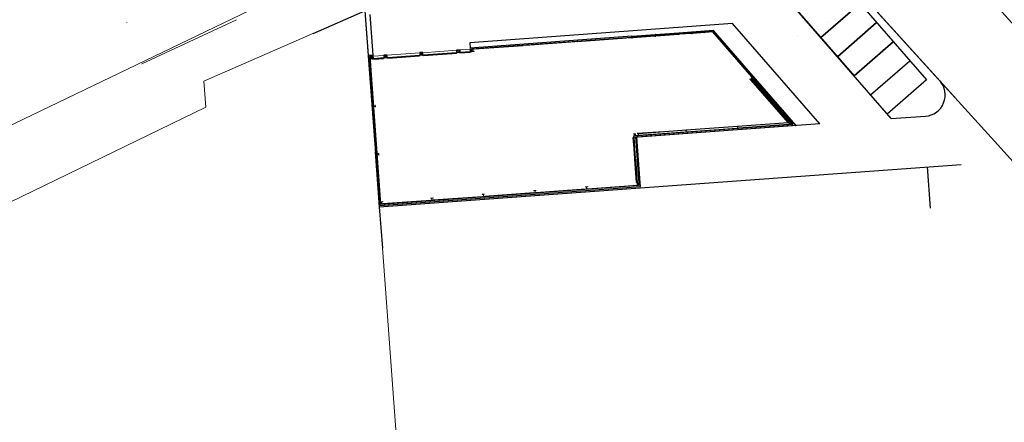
# Model space of a CAD drawing. Header units: metres. Extents: x 163628 to 168255, y 402691 to 405367.
# Tile 8 of 256: x 164421 to 164519, y 403364 to 403404. Entities that reach past the tile are written whole.
import ezdxf

# ---------------------------------------------------------------- set-up
doc = ezdxf.new("R2010")
doc.units = ezdxf.units.M
doc.linetypes.add('X-CA190022.004-UO-BGT_Ondergrond nieuwbouw Pater vd Elsenlaan_v1.0$0$la_gestippeld 1_5x-1_5', pattern=[3, 1.5, -1.5])
for name, color, linetype, lineweight in [('X-CA190022.004-UO-BGT_Ondergrond nieuwbouw Pater vd Elsenlaan_v1.0$0$A--L$8--_Hulplijnen', 1, 'Continuous', 18), ('X-CA190022.004-UO-BGT_Ondergrond nieuwbouw Pater vd Elsenlaan_v1.0$0$A--L21--_Buitenwanden', 3, 'Continuous', 18), ('X-CA190022.004-UO-BGT_Ondergrond nieuwbouw Pater vd Elsenlaan_v1.0$0$A--L22--_Binnenwanden', 2, 'Continuous', 18), ('X-CA190022.004-UO-BGT_Ondergrond nieuwbouw Pater vd Elsenlaan_v1.0$0$A--L23--_Vloeren', 4, 'Continuous', 25), ('X-CA190022.004-UO-BGT_Ondergrond nieuwbouw Pater vd Elsenlaan_v1.0$0$A--L24--_Trappen en hellingen', 1, 'Continuous', 25), ('X-CA190022.004-UO-BGT_Ondergrond nieuwbouw Pater vd Elsenlaan_v1.0$0$A--L28--_Hoofddraagkonstrukties', 3, 'Continuous', 35), ('X-CA190022.004-UO-BGT_Ondergrond nieuwbouw Pater vd Elsenlaan_v1.0$0$A--L31--_Buitenwandopeningen', 1, 'Continuous', 25), ('X-CA190022.004-UO-BGT_Ondergrond nieuwbouw Pater vd Elsenlaan_v1.0$0$GE_601_PNDgrondvlakpand_Vlak_MV_GEM', 34, 'Continuous', 0), ('X-CA190022.004-UO-DTM inmeting_v0.1$0$B-WE-GW-TALUD_TEEN-G', 246, 'Continuous', 0), ('X-CA190022.004-UO-DTM inmeting_v0.1$0$B-WE-OG-HOOGTEPUNT-S', 246, 'Continuous', 0), ('X-CA190022.004-UO-KAD_Percelen$0$B-WE-KG-GRENS_PERCEEL-GV', 150, 'Continuous', 9), ('X-XX-AL-REFERENTIE-G', 7, 'Continuous', 18)]:
    doc.layers.add(name, color=color, linetype=linetype, lineweight=lineweight)
doc.layers.add('X-CA190022.004-UO-DTM inmeting_v0.1$0$X-XX-AL-MEETPUNT-S', color=246, linetype='Continuous', lineweight=0, plot=False)

# ---------------------------------------------------------------- blocks, each defined once
blk = doc.blocks.new('X-CA190022.004-UO-BGT_Ondergrond nieuwbouw Pater vd Elsenlaan_v1.0')
at = {"layer": 'X-CA190022.004-UO-BGT_Ondergrond nieuwbouw Pater vd Elsenlaan_v1.0$0$A--L28--_Hoofddraagkonstrukties'}
for points in [[(164464.537, 403400.452), (164464.776, 403400.47), (164464.775, 403400.487), (164464.66, 403400.479), (164464.645, 403400.684), (164464.76, 403400.692), (164464.758, 403400.709), (164464.519, 403400.692), (164464.52, 403400.675), (164464.635, 403400.683), (164464.65, 403400.478), (164464.535, 403400.469)], [(164466.212, 403400.575), (164466.211, 403400.592), (164466.096, 403400.583), (164466.081, 403400.789), (164466.196, 403400.797), (164466.195, 403400.814), (164465.955, 403400.796), (164465.957, 403400.78), (164466.071, 403400.788), (164466.086, 403400.582), (164465.972, 403400.574), (164465.973, 403400.557), (164466.194, 403400.573)], [(164455.919, 403399.825), (164456.159, 403399.842), (164456.158, 403399.859), (164456.043, 403399.851), (164456.028, 403400.056), (164456.143, 403400.064), (164456.141, 403400.081), (164455.902, 403400.064), (164455.903, 403400.047), (164456.018, 403400.055), (164456.033, 403399.85), (164455.918, 403399.841)], [(164457.356, 403399.929), (164457.595, 403399.947), (164457.594, 403399.964), (164457.479, 403399.955), (164457.464, 403400.161), (164457.579, 403400.169), (164457.578, 403400.186), (164457.338, 403400.169), (164457.339, 403400.152), (164457.454, 403400.16), (164457.469, 403399.954), (164457.354, 403399.946)], [(164461.126, 403400.204), (164461.124, 403400.221), (164461.01, 403400.212), (164460.995, 403400.418), (164461.109, 403400.426), (164461.108, 403400.443), (164460.869, 403400.426), (164460.87, 403400.409), (164460.985, 403400.417), (164461, 403400.212), (164460.885, 403400.203), (164460.886, 403400.186), (164461.107, 403400.203)], [(164493.529, 403397.693), (164493.54, 403397.703), (164493.478, 403397.776), (164493.607, 403397.886), (164493.669, 403397.813), (164493.681, 403397.823), (164493.551, 403397.975), (164493.539, 403397.965), (164493.601, 403397.893), (164493.472, 403397.782), (164493.41, 403397.855), (164493.399, 403397.845)], [(164456.265, 403395.077), (164456.28, 403395.078), (164456.273, 403395.173), (164456.443, 403395.186), (164456.45, 403395.091), (164456.465, 403395.092), (164456.45, 403395.291), (164456.435, 403395.29), (164456.442, 403395.195), (164456.273, 403395.182), (164456.266, 403395.278), (164456.251, 403395.277)], [(164487.228, 403392.621), (164487.227, 403392.636), (164487.131, 403392.629), (164487.119, 403392.799), (164487.214, 403392.806), (164487.213, 403392.82), (164487.014, 403392.806), (164487.015, 403392.791), (164487.11, 403392.798), (164487.122, 403392.628), (164487.027, 403392.621), (164487.028, 403392.606)], [(164492.314, 403392.992), (164492.313, 403393.007), (164492.218, 403393), (164492.206, 403393.169), (164492.301, 403393.176), (164492.3, 403393.191), (164492.1, 403393.177), (164492.101, 403393.162), (164492.197, 403393.169), (164492.209, 403392.999), (164492.114, 403392.992), (164492.115, 403392.977)], [(164497.201, 403393.348), (164497.401, 403393.362), (164497.4, 403393.377), (164497.304, 403393.37), (164497.292, 403393.54), (164497.387, 403393.547), (164497.386, 403393.562), (164497.187, 403393.547), (164497.188, 403393.532), (164497.283, 403393.539), (164497.296, 403393.37), (164497.2, 403393.363)], [(164482.141, 403392.25), (164482.14, 403392.265), (164482.045, 403392.258), (164482.033, 403392.428), (164482.128, 403392.435), (164482.127, 403392.45), (164481.927, 403392.435), (164481.928, 403392.42), (164482.024, 403392.427), (164482.036, 403392.258), (164481.941, 403392.251), (164481.942, 403392.236)], [(164482.526, 403392.278), (164482.525, 403392.293), (164482.43, 403392.286), (164482.418, 403392.456), (164482.513, 403392.463), (164482.512, 403392.478), (164482.312, 403392.463), (164482.313, 403392.448), (164482.409, 403392.455), (164482.421, 403392.286), (164482.326, 403392.279), (164482.327, 403392.264)], [(164456.799, 403390.504), (164456.784, 403390.503), (164456.791, 403390.407), (164456.622, 403390.395), (164456.615, 403390.49), (164456.6, 403390.489), (164456.614, 403390.29), (164456.629, 403390.291), (164456.622, 403390.386), (164456.792, 403390.398), (164456.799, 403390.303), (164456.814, 403390.304)], [(164477.41, 403386.993), (164477.429, 403386.994), (164477.428, 403387.011), (164477.313, 403387.003), (164477.298, 403387.208), (164477.413, 403387.216), (164477.411, 403387.233), (164477.172, 403387.216), (164477.173, 403387.199), (164477.288, 403387.207), (164477.303, 403387.002), (164477.188, 403386.993), (164477.189, 403386.976)], [(164482.48, 403387.362), (164482.495, 403387.363), (164482.481, 403387.563), (164482.466, 403387.562), (164482.473, 403387.466), (164482.303, 403387.454), (164482.296, 403387.549), (164482.281, 403387.548), (164482.296, 403387.349), (164482.311, 403387.35), (164482.304, 403387.445), (164482.474, 403387.457)], [(164462.151, 403385.881), (164462.169, 403385.882), (164462.168, 403385.899), (164462.053, 403385.89), (164462.038, 403386.096), (164462.153, 403386.104), (164462.152, 403386.121), (164461.913, 403386.104), (164461.914, 403386.087), (164462.028, 403386.095), (164462.043, 403385.89), (164461.929, 403385.881), (164461.93, 403385.864)], [(164467.237, 403386.251), (164467.256, 403386.253), (164467.255, 403386.27), (164467.14, 403386.261), (164467.125, 403386.467), (164467.24, 403386.475), (164467.238, 403386.492), (164466.999, 403386.474), (164467, 403386.458), (164467.115, 403386.466), (164467.13, 403386.26), (164467.015, 403386.252), (164467.016, 403386.235)], [(164472.324, 403386.622), (164472.342, 403386.623), (164472.341, 403386.64), (164472.226, 403386.632), (164472.211, 403386.837), (164472.326, 403386.846), (164472.325, 403386.863), (164472.086, 403386.845), (164472.087, 403386.828), (164472.201, 403386.837), (164472.216, 403386.631), (164472.102, 403386.623), (164472.103, 403386.606)], [(164457.184, 403385.519), (164457.203, 403385.52), (164457.201, 403385.537), (164457.087, 403385.529), (164457.072, 403385.734), (164457.186, 403385.742), (164457.185, 403385.759), (164456.946, 403385.742), (164456.947, 403385.725), (164457.062, 403385.733), (164457.077, 403385.528), (164456.962, 403385.519), (164456.963, 403385.502)]]:
    blk.add_hatch(color=252, dxfattribs=at).paths.add_polyline_path(points, flags=0)
at = {"layer": 'X-CA190022.004-UO-BGT_Ondergrond nieuwbouw Pater vd Elsenlaan_v1.0$0$A--L31--_Buitenwandopeningen', "extrusion": (0, 0, -1)}
for points in [[(-164489.003, 403402.446), (-164488.992, 403402.596), (-164488.943, 403402.592), (-164488.954, 403402.442)], [(-164484.123, 403402.09), (-164484.112, 403402.24), (-164484.063, 403402.236), (-164484.073, 403402.087)], [(-164486.448, 403402.26), (-164486.437, 403402.409), (-164486.387, 403402.406), (-164486.398, 403402.256)], [(-164487.727, 403402.353), (-164487.716, 403402.503), (-164487.666, 403402.499), (-164487.677, 403402.349)], [(-164491.668, 403400.27), (-164491.781, 403400.368), (-164491.748, 403400.406), (-164491.635, 403400.308)]]:
    blk.add_hatch(color=252, dxfattribs=at).paths.add_polyline_path(points, flags=0)
at = {"layer": 'X-CA190022.004-UO-BGT_Ondergrond nieuwbouw Pater vd Elsenlaan_v1.0$0$A--L31--_Buitenwandopeningen'}
for points in [[(164489.788, 403402.624), (164489.786, 403402.653), (164488.992, 403402.596), (164488.995, 403402.566), (164489.676, 403402.615)], [(164491.725, 403400.386), (164491.748, 403400.406), (164489.799, 403402.648), (164489.776, 403402.629), (164491.718, 403400.395)], [(164481.823, 403401.923), (164481.813, 403402.072), (164481.763, 403402.069), (164481.774, 403401.919)], [(164484.065, 403402.206), (164484.063, 403402.236), (164481.813, 403402.072), (164481.815, 403402.042), (164481.84, 403402.044)], [(164486.39, 403402.376), (164486.387, 403402.406), (164484.112, 403402.24), (164484.115, 403402.21), (164485.758, 403402.33)], [(164487.668, 403402.469), (164487.666, 403402.499), (164486.437, 403402.409), (164486.439, 403402.38)], [(164488.901, 403402.479), (164488.899, 403402.509), (164487.772, 403402.426), (164487.774, 403402.397)], [(164456.381, 403399.818), (164457.227, 403399.88), (164457.225, 403399.91), (164456.379, 403399.848)], [(164465.756, 403400.501), (164465.754, 403400.531), (164464.908, 403400.47), (164464.911, 403400.44)], [(164493.672, 403398.147), (164493.695, 403398.167), (164491.781, 403400.368), (164491.758, 403400.349)], [(164493.614, 403398.03), (164493.728, 403398.129), (164493.695, 403398.167), (164493.581, 403398.068)], [(164482.096, 403390.046), (164482.031, 403390.944), (164482.001, 403390.942), (164482.066, 403390.044)]]:
    blk.add_hatch(color=252, dxfattribs=at).paths.add_polyline_path(points, flags=0)
at = {"layer": 'X-CA190022.004-UO-BGT_Ondergrond nieuwbouw Pater vd Elsenlaan_v1.0$0$A--L$8--_Hulplijnen', "color": 252}
for centre, radius, start, end in [((164488.954, 403402.442), 1.23, 179.03574, 180.43512), ((164482.037, 403390.994), 1, 268.56977, 271.29786)]:
    blk.add_arc(centre, radius, start, end, dxfattribs=at)
at = {"layer": 'X-CA190022.004-UO-BGT_Ondergrond nieuwbouw Pater vd Elsenlaan_v1.0$0$A--L$8--_Hulplijnen', "color": 252, "lineweight": 13}
for centre in [(164456.336, 403399.855), (164464.866, 403400.476)]:
    blk.add_arc(centre, 0.94, 0.1749, 1.1178, dxfattribs=at)
at = {"layer": 'X-CA190022.004-UO-BGT_Ondergrond nieuwbouw Pater vd Elsenlaan_v1.0$0$A--L21--_Buitenwanden', "color": 252, "lineweight": 25}
for p, q in [((164481.761, 403402.067), (164465.829, 403400.906)), ((164481.769, 403401.951), (164465.953, 403400.798)), ((164476.368, 403401.555), (164481.235, 403401.91)), ((164481.434, 403401.925), (164481.771, 403401.949)), ((164481.769, 403401.949), (164481.761, 403402.067)), ((164481.771, 403401.949), (164481.763, 403402.069)), ((164464.487, 403400.718), (164464.786, 403400.739)), ((164464.509, 403400.452), (164464.489, 403400.72)), ((164464.489, 403400.692), (164464.491, 403400.692)), ((164464.517, 403400.694), (164464.76, 403400.711)), ((164464.534, 403400.454), (164464.517, 403400.694)), ((164464.535, 403400.469), (164464.52, 403400.675)), ((164464.758, 403400.739), (164464.758, 403400.737)), ((164464.76, 403400.711), (164464.778, 403400.472)), ((164464.76, 403400.692), (164464.775, 403400.487)), ((164464.784, 403400.741), (164464.804, 403400.474)), ((164465.829, 403400.906), (164465.833, 403400.848)), ((164465.831, 403400.848), (164465.833, 403400.848)), ((164465.836, 403400.788), (164465.838, 403400.788)), ((164465.855, 403400.551), (164465.838, 403400.788)), ((164465.971, 403400.559), (164465.953, 403400.798)), ((164465.972, 403400.574), (164465.957, 403400.78)), ((164466.195, 403400.814), (164471.042, 403401.167)), ((164471.281, 403401.185), (164476.128, 403401.538)), ((164456.25, 403400.208), (164455.774, 403400.173)), ((164455.776, 403400.175), (164456.854, 403385.374)), ((164455.891, 403400.181), (164455.891, 403400.183)), ((164456.143, 403400.083), (164455.9, 403400.066)), ((164455.9, 403400.066), (164456.961, 403385.5)), ((164455.918, 403399.841), (164455.903, 403400.047)), ((164456.251, 403395.277), (164455.919, 403399.825)), ((164456.161, 403399.844), (164456.143, 403400.083)), ((164456.143, 403400.064), (164456.158, 403399.859)), ((164456.159, 403399.844), (164456.276, 403399.853)), ((164456.159, 403399.842), (164456.278, 403399.851)), ((164456.255, 403400.15), (164456.25, 403400.208)), ((164456.255, 403400.15), (164456.257, 403400.15)), ((164456.261, 403400.09), (164456.259, 403400.09)), ((164456.276, 403399.853), (164456.259, 403400.09)), ((164457.605, 403400.216), (164457.306, 403400.194)), ((164457.308, 403400.196), (164457.328, 403399.929)), ((164457.326, 403399.927), (164457.356, 403399.929)), ((164457.328, 403399.929), (164457.355, 403399.931)), ((164457.334, 403400.196), (164457.334, 403400.198)), ((164457.579, 403400.188), (164457.336, 403400.17)), ((164457.336, 403400.17), (164457.353, 403399.931)), ((164457.354, 403399.946), (164457.339, 403400.152)), ((164457.597, 403399.949), (164457.579, 403400.188)), ((164457.579, 403400.169), (164457.594, 403399.964)), ((164457.595, 403399.949), (164457.623, 403399.951)), ((164457.595, 403399.947), (164457.625, 403399.949)), ((164457.623, 403399.951), (164457.603, 403400.218)), ((164457.605, 403400.19), (164457.607, 403400.19)), ((164461.136, 403400.473), (164460.837, 403400.452)), ((164460.839, 403400.454), (164460.858, 403400.186)), ((164460.856, 403400.184), (164460.886, 403400.186)), ((164460.858, 403400.186), (164460.886, 403400.188)), ((164460.865, 403400.454), (164460.865, 403400.456)), ((164461.11, 403400.445), (164460.867, 403400.428)), ((164460.867, 403400.428), (164460.884, 403400.188)), ((164460.885, 403400.203), (164460.87, 403400.409)), ((164461.109, 403400.426), (164461.124, 403400.221)), ((164461.127, 403400.206), (164461.11, 403400.445)), ((164461.125, 403400.206), (164461.153, 403400.208)), ((164461.126, 403400.204), (164461.156, 403400.206)), ((164461.153, 403400.208), (164461.134, 403400.475)), ((164461.136, 403400.447), (164461.138, 403400.447)), ((164464.507, 403400.45), (164464.537, 403400.452)), ((164464.509, 403400.452), (164464.536, 403400.454)), ((164464.776, 403400.472), (164464.804, 403400.474)), ((164464.776, 403400.47), (164464.806, 403400.472)), ((164465.853, 403400.548), (164465.973, 403400.557)), ((164465.855, 403400.551), (164465.973, 403400.559)), ((164493.727, 403398.129), (164493.637, 403398.05)), ((164493.637, 403398.05), (164497.694, 403393.384)), ((164493.727, 403398.126), (164493.638, 403398.049)), ((164497.698, 403393.382), (164493.64, 403398.05)), ((164497.939, 403393.281), (164493.727, 403398.126)), ((164456.589, 403390.639), (164456.265, 403395.077)), ((164481.944, 403392.234), (164497.698, 403393.382)), ((164481.952, 403392.118), (164497.94, 403393.283)), ((164492.115, 403392.977), (164487.228, 403392.621)), ((164497.201, 403393.348), (164492.314, 403392.992)), ((164497.694, 403393.384), (164497.401, 403393.362)), ((164497.793, 403393.273), (164497.794, 403393.271)), ((164481.942, 403392.236), (164481.951, 403392.116)), ((164481.944, 403392.236), (164481.952, 403392.118)), ((164482.327, 403392.264), (164482.141, 403392.25)), ((164487.028, 403392.606), (164482.526, 403392.278)), ((164456.946, 403385.742), (164456.614, 403390.29)), ((164456.852, 403385.376), (164482.624, 403387.254)), ((164456.961, 403385.5), (164482.498, 403387.361)), ((164482.296, 403387.349), (164477.429, 403386.994)), ((164482.279, 403387.58), (164482.281, 403387.55)), ((164482.598, 403387.601), (164482.281, 403387.578)), ((164482.281, 403387.578), (164482.283, 403387.55)), ((164482.281, 403387.55), (164482.481, 403387.565)), ((164482.483, 403387.567), (164482.283, 403387.552)), ((164482.48, 403387.362), (164482.311, 403387.35)), ((164482.481, 403387.595), (164482.481, 403387.593)), ((164482.481, 403387.565), (164482.481, 403387.563)), ((164482.498, 403387.361), (164482.483, 403387.567)), ((164482.506, 403387.246), (164482.506, 403387.244)), ((164482.622, 403387.252), (164482.596, 403387.603)), ((164467.016, 403386.235), (164462.169, 403385.882)), ((164472.103, 403386.606), (164467.256, 403386.253)), ((164477.189, 403386.976), (164472.342, 403386.623)), ((164456.846, 403385.492), (164456.844, 403385.492)), ((164456.962, 403385.519), (164456.947, 403385.725)), ((164461.93, 403385.864), (164457.203, 403385.52))]:
    blk.add_line(p, q, dxfattribs=at)
at = {"layer": 'X-CA190022.004-UO-BGT_Ondergrond nieuwbouw Pater vd Elsenlaan_v1.0$0$A--L22--_Binnenwanden', "color": 252, "lineweight": 25}
for p, q in [((164493.543, 403397.831), (164493.486, 403397.782)), ((164493.486, 403397.782), (164497.19, 403393.522)), ((164497.356, 403393.56), (164493.6, 403397.88)), ((164492.197, 403393.159), (164487.12, 403392.789)), ((164487.131, 403392.639), (164492.208, 403393.009)), ((164497.19, 403393.522), (164492.206, 403393.159)), ((164492.217, 403393.01), (164497.295, 403393.38)), ((164497.304, 403393.38), (164497.5, 403393.395)), ((164497.5, 403393.395), (164497.368, 403393.545)), ((164482.157, 403392.277), (164482.42, 403392.296)), ((164482.409, 403392.445), (164482.296, 403392.437)), ((164487.111, 403392.788), (164482.418, 403392.446)), ((164482.429, 403392.296), (164487.122, 403392.638)), ((164456.589, 403390.639), (164456.6, 403390.489)), ((164456.615, 403390.49), (164456.784, 403390.503))]:
    blk.add_line(p, q, dxfattribs=at)
at = {"layer": 'X-CA190022.004-UO-BGT_Ondergrond nieuwbouw Pater vd Elsenlaan_v1.0$0$A--L23--_Vloeren', "color": 252}
for p, q in [((164497.75, 403412.812), (164510.841, 403397.753)), ((164507.36, 403393.938), (164493.849, 403409.481)), ((164495.491, 403407.596), (164503.692, 403398.163)), ((164504.551, 403406.066), (164513.799, 403395.858)), ((164450.311, 403402.333), (164455.428, 403404.573)), ((164455.428, 403404.573), (164455.753, 403400.153)), ((164504.281, 403405.3), (164500.412, 403401.936)), ((164500.412, 403401.936), (164504.281, 403405.299)), ((164456.252, 403400.21), (164455.961, 403404.214)), ((164491.714, 403403.309), (164465.79, 403401.42)), ((164500.308, 403393.424), (164491.714, 403403.309)), ((164502.052, 403400.05), (164505.921, 403403.413)), ((164505.921, 403403.413), (164502.052, 403400.05)), ((164488.954, 403402.442), (164487.727, 403402.353)), ((164465.79, 403401.42), (164465.827, 403400.907)), ((164507.561, 403401.526), (164503.689, 403398.161)), ((164503.692, 403398.163), (164507.561, 403401.526)), ((164455.753, 403400.153), (164455.775, 403400.155)), ((164456.261, 403400.092), (164456.261, 403400.09)), ((164505.329, 403396.274), (164509.201, 403399.64)), ((164497.656, 403393.381), (164493.614, 403398.03)), ((164510.841, 403397.753), (164506.97, 403394.387)), ((164507.36, 403393.938), (164510.738, 403394.184)), ((164500.308, 403393.424), (164482.25, 403392.108)), ((164497.898, 403393.278), (164497.922, 403393.25)), ((164482.138, 403392.265), (164482.126, 403392.435)), ((164456.466, 403390.68), (164456.454, 403390.679)), ((164456.454, 403390.679), (164456.85, 403385.244)), ((164456.85, 403385.244), (164514.268, 403389.428)), ((164511.229, 403385.105), (164510.931, 403389.185)), ((164456.85, 403385.244), (164457.15, 403381.164))]:
    blk.add_line(p, q, dxfattribs=at)
blk.add_arc((164510.585, 403396.278), 2.1, 274.16802, 42.1767, dxfattribs=at)
at = {"layer": 'X-CA190022.004-UO-BGT_Ondergrond nieuwbouw Pater vd Elsenlaan_v1.0$0$A--L24--_Trappen en hellingen', "color": 252, "linetype": 'X-CA190022.004-UO-BGT_Ondergrond nieuwbouw Pater vd Elsenlaan_v1.0$0$la_gestippeld 1_5x-1_5', "lineweight": 18}
for p, q in [((164482.282, 403392.487), (164483.348, 403392.564)), ((164482.292, 403392.497), (164483.347, 403392.574)), ((164483.347, 403392.574), (164485.982, 403392.766)), ((164483.348, 403392.564), (164485.983, 403392.756)), ((164485.983, 403392.756), (164485.982, 403392.766))]:
    blk.add_line(p, q, dxfattribs=at)
at = {"layer": 'X-CA190022.004-UO-BGT_Ondergrond nieuwbouw Pater vd Elsenlaan_v1.0$0$A--L28--_Hoofddraagkonstrukties', "color": 252, "lineweight": 18}
for p, q in [((164464.519, 403400.692), (164464.758, 403400.709)), ((164464.52, 403400.675), (164464.519, 403400.692)), ((164464.635, 403400.683), (164464.52, 403400.675)), ((164464.65, 403400.478), (164464.635, 403400.683)), ((164464.76, 403400.692), (164464.645, 403400.684)), ((164464.645, 403400.684), (164464.66, 403400.479)), ((164464.758, 403400.709), (164464.76, 403400.692)), ((164466.195, 403400.814), (164465.955, 403400.796)), ((164465.955, 403400.796), (164465.957, 403400.78)), ((164465.957, 403400.78), (164466.071, 403400.788)), ((164466.071, 403400.788), (164466.086, 403400.582)), ((164466.081, 403400.789), (164466.196, 403400.797)), ((164466.096, 403400.583), (164466.081, 403400.789)), ((164466.211, 403400.592), (164466.096, 403400.583)), ((164466.196, 403400.797), (164466.195, 403400.814)), ((164466.212, 403400.575), (164466.211, 403400.592)), ((164456.141, 403400.081), (164455.902, 403400.064)), ((164455.902, 403400.064), (164455.903, 403400.047)), ((164455.903, 403400.047), (164456.018, 403400.055)), ((164456.033, 403399.85), (164455.918, 403399.841)), ((164455.918, 403399.841), (164455.919, 403399.825)), ((164455.919, 403399.825), (164456.159, 403399.842)), ((164456.018, 403400.055), (164456.033, 403399.85)), ((164456.028, 403400.056), (164456.143, 403400.064)), ((164456.043, 403399.851), (164456.028, 403400.056)), ((164456.158, 403399.859), (164456.043, 403399.851)), ((164456.143, 403400.064), (164456.141, 403400.081)), ((164456.159, 403399.842), (164456.158, 403399.859)), ((164457.578, 403400.186), (164457.338, 403400.169)), ((164457.338, 403400.169), (164457.339, 403400.152)), ((164457.339, 403400.152), (164457.454, 403400.16)), ((164457.469, 403399.954), (164457.354, 403399.946)), ((164457.354, 403399.946), (164457.356, 403399.929)), ((164457.356, 403399.929), (164457.595, 403399.947)), ((164457.454, 403400.16), (164457.469, 403399.954)), ((164457.464, 403400.161), (164457.579, 403400.169)), ((164457.479, 403399.955), (164457.464, 403400.161)), ((164457.594, 403399.964), (164457.479, 403399.955)), ((164457.579, 403400.169), (164457.578, 403400.186)), ((164457.595, 403399.947), (164457.594, 403399.964)), ((164461.108, 403400.443), (164460.869, 403400.426)), ((164460.869, 403400.426), (164460.87, 403400.409)), ((164460.87, 403400.409), (164460.985, 403400.417)), ((164461, 403400.212), (164460.885, 403400.203)), ((164460.885, 403400.203), (164460.886, 403400.186)), ((164460.886, 403400.186), (164461.126, 403400.204)), ((164460.985, 403400.417), (164461, 403400.212)), ((164460.995, 403400.418), (164461.109, 403400.426)), ((164461.01, 403400.212), (164460.995, 403400.418)), ((164461.124, 403400.221), (164461.01, 403400.212)), ((164461.109, 403400.426), (164461.108, 403400.443)), ((164461.126, 403400.204), (164461.124, 403400.221)), ((164464.535, 403400.469), (164464.65, 403400.478)), ((164464.537, 403400.452), (164464.535, 403400.469)), ((164464.776, 403400.47), (164464.537, 403400.452)), ((164464.66, 403400.479), (164464.775, 403400.487)), ((164464.775, 403400.487), (164464.776, 403400.47)), ((164466.086, 403400.582), (164465.972, 403400.574)), ((164465.972, 403400.574), (164465.973, 403400.557)), ((164465.973, 403400.557), (164466.212, 403400.575)), ((164493.41, 403397.855), (164493.399, 403397.845)), ((164493.399, 403397.845), (164493.529, 403397.693)), ((164493.472, 403397.782), (164493.41, 403397.855)), ((164493.601, 403397.893), (164493.472, 403397.782)), ((164493.478, 403397.776), (164493.607, 403397.886)), ((164493.54, 403397.703), (164493.478, 403397.776)), ((164493.529, 403397.693), (164493.54, 403397.703)), ((164493.551, 403397.975), (164493.539, 403397.965)), ((164493.539, 403397.965), (164493.601, 403397.893)), ((164493.681, 403397.823), (164493.551, 403397.975)), ((164493.607, 403397.886), (164493.669, 403397.813)), ((164493.669, 403397.813), (164493.681, 403397.823)), ((164456.266, 403395.278), (164456.251, 403395.277)), ((164456.251, 403395.277), (164456.265, 403395.077)), ((164456.265, 403395.077), (164456.28, 403395.078)), ((164456.273, 403395.182), (164456.266, 403395.278)), ((164456.442, 403395.195), (164456.273, 403395.182)), ((164456.273, 403395.173), (164456.443, 403395.186)), ((164456.28, 403395.078), (164456.273, 403395.173)), ((164456.45, 403395.291), (164456.435, 403395.29)), ((164456.435, 403395.29), (164456.442, 403395.195)), ((164456.443, 403395.186), (164456.45, 403395.091)), ((164456.465, 403395.092), (164456.45, 403395.291)), ((164456.45, 403395.091), (164456.465, 403395.092)), ((164487.213, 403392.82), (164487.014, 403392.806)), ((164487.214, 403392.806), (164487.213, 403392.82)), ((164492.3, 403393.191), (164492.1, 403393.177)), ((164492.1, 403393.177), (164492.101, 403393.162)), ((164492.101, 403393.162), (164492.197, 403393.169)), ((164492.209, 403392.999), (164492.114, 403392.992)), ((164492.114, 403392.992), (164492.115, 403392.977)), ((164492.115, 403392.977), (164492.314, 403392.992)), ((164492.197, 403393.169), (164492.209, 403392.999)), ((164492.206, 403393.169), (164492.301, 403393.176)), ((164492.218, 403393), (164492.206, 403393.169)), ((164492.313, 403393.007), (164492.218, 403393)), ((164492.301, 403393.176), (164492.3, 403393.191)), ((164492.314, 403392.992), (164492.313, 403393.007)), ((164497.386, 403393.562), (164497.187, 403393.547)), ((164497.187, 403393.547), (164497.188, 403393.532)), ((164497.188, 403393.532), (164497.283, 403393.539)), ((164497.296, 403393.37), (164497.2, 403393.363)), ((164497.2, 403393.363), (164497.201, 403393.348)), ((164497.201, 403393.348), (164497.401, 403393.362)), ((164497.283, 403393.539), (164497.296, 403393.37)), ((164497.292, 403393.54), (164497.387, 403393.547)), ((164497.304, 403393.37), (164497.292, 403393.54)), ((164497.4, 403393.377), (164497.304, 403393.37)), ((164497.387, 403393.547), (164497.386, 403393.562)), ((164497.401, 403393.362), (164497.4, 403393.377)), ((164482.127, 403392.45), (164481.927, 403392.435)), ((164481.927, 403392.435), (164481.928, 403392.42)), ((164481.928, 403392.42), (164482.024, 403392.427)), ((164482.036, 403392.258), (164481.941, 403392.251)), ((164481.941, 403392.251), (164481.942, 403392.236)), ((164481.942, 403392.236), (164482.141, 403392.25)), ((164482.024, 403392.427), (164482.036, 403392.258)), ((164482.033, 403392.428), (164482.128, 403392.435)), ((164482.045, 403392.258), (164482.033, 403392.428)), ((164482.14, 403392.265), (164482.045, 403392.258)), ((164482.128, 403392.435), (164482.127, 403392.45)), ((164482.141, 403392.25), (164482.14, 403392.265)), ((164482.312, 403392.463), (164482.512, 403392.478)), ((164482.313, 403392.448), (164482.312, 403392.463)), ((164482.409, 403392.455), (164482.313, 403392.448)), ((164482.326, 403392.279), (164482.421, 403392.286)), ((164482.327, 403392.264), (164482.326, 403392.279)), ((164482.526, 403392.278), (164482.327, 403392.264)), ((164482.421, 403392.286), (164482.409, 403392.455)), ((164482.513, 403392.463), (164482.418, 403392.456)), ((164482.418, 403392.456), (164482.43, 403392.286)), ((164482.43, 403392.286), (164482.525, 403392.293)), ((164482.512, 403392.478), (164482.513, 403392.463)), ((164482.525, 403392.293), (164482.526, 403392.278)), ((164487.014, 403392.806), (164487.015, 403392.791)), ((164487.015, 403392.791), (164487.11, 403392.798)), ((164487.122, 403392.628), (164487.027, 403392.621)), ((164487.027, 403392.621), (164487.028, 403392.606)), ((164487.028, 403392.606), (164487.228, 403392.621)), ((164487.11, 403392.798), (164487.122, 403392.628)), ((164487.119, 403392.799), (164487.214, 403392.806)), ((164487.131, 403392.629), (164487.119, 403392.799)), ((164487.227, 403392.636), (164487.131, 403392.629)), ((164487.228, 403392.621), (164487.227, 403392.636)), ((164456.615, 403390.49), (164456.6, 403390.489)), ((164456.6, 403390.489), (164456.614, 403390.29)), ((164456.614, 403390.29), (164456.629, 403390.291)), ((164456.622, 403390.395), (164456.615, 403390.49)), ((164456.791, 403390.407), (164456.622, 403390.395)), ((164456.622, 403390.386), (164456.792, 403390.398)), ((164456.629, 403390.291), (164456.622, 403390.386)), ((164456.799, 403390.504), (164456.784, 403390.503)), ((164456.784, 403390.503), (164456.791, 403390.407)), ((164456.792, 403390.398), (164456.799, 403390.303)), ((164456.814, 403390.304), (164456.799, 403390.504)), ((164456.799, 403390.303), (164456.814, 403390.304)), ((164477.411, 403387.233), (164477.172, 403387.216)), ((164477.172, 403387.216), (164477.173, 403387.199)), ((164477.173, 403387.199), (164477.288, 403387.207)), ((164477.303, 403387.002), (164477.188, 403386.993)), ((164477.188, 403386.993), (164477.189, 403386.976)), ((164477.189, 403386.976), (164477.429, 403386.994)), ((164477.288, 403387.207), (164477.303, 403387.002)), ((164477.298, 403387.208), (164477.413, 403387.216)), ((164477.313, 403387.003), (164477.298, 403387.208)), ((164477.428, 403387.011), (164477.313, 403387.003)), ((164477.413, 403387.216), (164477.411, 403387.233)), ((164477.429, 403386.994), (164477.428, 403387.011)), ((164482.296, 403387.549), (164482.281, 403387.548)), ((164482.281, 403387.548), (164482.296, 403387.349)), ((164482.303, 403387.454), (164482.296, 403387.549)), ((164482.296, 403387.349), (164482.311, 403387.35)), ((164482.473, 403387.466), (164482.303, 403387.454)), ((164482.304, 403387.445), (164482.474, 403387.457)), ((164482.311, 403387.35), (164482.304, 403387.445)), ((164482.481, 403387.563), (164482.466, 403387.562)), ((164482.466, 403387.562), (164482.473, 403387.466)), ((164482.474, 403387.457), (164482.48, 403387.362)), ((164482.48, 403387.362), (164482.495, 403387.363)), ((164482.495, 403387.363), (164482.481, 403387.563)), ((164462.152, 403386.121), (164461.913, 403386.104)), ((164461.913, 403386.104), (164461.914, 403386.087)), ((164461.914, 403386.087), (164462.028, 403386.095)), ((164462.028, 403386.095), (164462.043, 403385.89)), ((164462.038, 403386.096), (164462.153, 403386.104)), ((164462.053, 403385.89), (164462.038, 403386.096)), ((164462.153, 403386.104), (164462.152, 403386.121)), ((164467.238, 403386.492), (164466.999, 403386.474)), ((164466.999, 403386.474), (164467, 403386.458)), ((164467, 403386.458), (164467.115, 403386.466)), ((164467.13, 403386.26), (164467.015, 403386.252)), ((164467.015, 403386.252), (164467.016, 403386.235)), ((164467.016, 403386.235), (164467.256, 403386.253)), ((164467.115, 403386.466), (164467.13, 403386.26)), ((164467.125, 403386.467), (164467.24, 403386.475)), ((164467.14, 403386.261), (164467.125, 403386.467)), ((164467.255, 403386.27), (164467.14, 403386.261)), ((164467.24, 403386.475), (164467.238, 403386.492)), ((164467.256, 403386.253), (164467.255, 403386.27)), ((164472.325, 403386.863), (164472.086, 403386.845)), ((164472.086, 403386.845), (164472.087, 403386.828)), ((164472.087, 403386.828), (164472.201, 403386.837)), ((164472.216, 403386.631), (164472.102, 403386.623)), ((164472.102, 403386.623), (164472.103, 403386.606)), ((164472.103, 403386.606), (164472.342, 403386.623)), ((164472.201, 403386.837), (164472.216, 403386.631)), ((164472.211, 403386.837), (164472.326, 403386.846)), ((164472.226, 403386.632), (164472.211, 403386.837)), ((164472.341, 403386.64), (164472.226, 403386.632)), ((164472.326, 403386.846), (164472.325, 403386.863)), ((164472.342, 403386.623), (164472.341, 403386.64)), ((164457.185, 403385.759), (164456.946, 403385.742)), ((164456.946, 403385.742), (164456.947, 403385.725)), ((164456.947, 403385.725), (164457.062, 403385.733)), ((164457.077, 403385.528), (164456.962, 403385.519)), ((164456.962, 403385.519), (164456.963, 403385.502)), ((164456.963, 403385.502), (164457.203, 403385.52)), ((164457.062, 403385.733), (164457.077, 403385.528)), ((164457.072, 403385.734), (164457.186, 403385.742)), ((164457.087, 403385.529), (164457.072, 403385.734)), ((164457.201, 403385.537), (164457.087, 403385.529)), ((164457.186, 403385.742), (164457.185, 403385.759)), ((164457.203, 403385.52), (164457.201, 403385.537)), ((164462.043, 403385.89), (164461.929, 403385.881)), ((164461.929, 403385.881), (164461.93, 403385.864)), ((164461.93, 403385.864), (164462.169, 403385.882)), ((164462.168, 403385.899), (164462.053, 403385.89)), ((164462.169, 403385.882), (164462.168, 403385.899))]:
    blk.add_line(p, q, dxfattribs=at)
at = {"layer": 'X-CA190022.004-UO-BGT_Ondergrond nieuwbouw Pater vd Elsenlaan_v1.0$0$A--L31--_Buitenwandopeningen', "color": 252, "linetype": 'Continuous', "lineweight": 18}
blk.add_line((164488.944, 403402.577), (164487.717, 403402.488), dxfattribs=at)
at = {"layer": 'X-CA190022.004-UO-BGT_Ondergrond nieuwbouw Pater vd Elsenlaan_v1.0$0$A--L31--_Buitenwandopeningen', "color": 252}
for p, q in [((164488.946, 403402.552), (164487.719, 403402.463)), ((164488.992, 403402.596), (164488.995, 403402.566)), ((164488.995, 403402.566), (164489.788, 403402.624)), ((164489.799, 403402.648), (164489.776, 403402.629)), ((164489.776, 403402.629), (164491.725, 403400.386)), ((164489.788, 403402.624), (164489.786, 403402.653)), ((164481.813, 403402.072), (164481.815, 403402.042)), ((164481.815, 403402.042), (164484.065, 403402.206)), ((164484.073, 403402.087), (164481.823, 403401.923)), ((164484.065, 403402.206), (164484.063, 403402.236)), ((164484.112, 403402.24), (164484.115, 403402.21)), ((164484.115, 403402.21), (164486.39, 403402.376)), ((164486.398, 403402.256), (164484.123, 403402.09)), ((164486.39, 403402.376), (164486.387, 403402.406)), ((164486.437, 403402.409), (164486.439, 403402.38)), ((164486.439, 403402.38), (164487.668, 403402.469)), ((164487.677, 403402.349), (164486.448, 403402.26)), ((164487.668, 403402.469), (164487.666, 403402.499)), ((164488.899, 403402.509), (164487.772, 403402.426)), ((164487.772, 403402.426), (164487.774, 403402.397)), ((164487.774, 403402.397), (164488.901, 403402.479)), ((164488.901, 403402.479), (164488.899, 403402.509)), ((164489.73, 403402.499), (164489.003, 403402.446)), ((164489.73, 403402.499), (164491.635, 403400.308)), ((164456.379, 403399.848), (164457.225, 403399.91)), ((164456.381, 403399.818), (164456.379, 403399.848)), ((164457.227, 403399.88), (164456.381, 403399.818)), ((164457.227, 403399.88), (164457.225, 403399.91)), ((164464.908, 403400.47), (164465.754, 403400.531)), ((164464.908, 403400.47), (164464.911, 403400.44)), ((164465.756, 403400.501), (164464.911, 403400.44)), ((164465.754, 403400.531), (164465.756, 403400.501)), ((164491.668, 403400.27), (164493.581, 403398.068)), ((164491.725, 403400.386), (164491.748, 403400.406)), ((164491.781, 403400.368), (164491.758, 403400.349)), ((164491.758, 403400.349), (164493.672, 403398.147)), ((164493.672, 403398.147), (164493.695, 403398.167)), ((164482.031, 403390.944), (164482.001, 403390.942)), ((164482.066, 403390.044), (164482.001, 403390.942)), ((164482.031, 403390.944), (164482.096, 403390.046)), ((164482.096, 403390.046), (164482.066, 403390.044))]:
    blk.add_line(p, q, dxfattribs=at)
at = {"layer": 'X-CA190022.004-UO-BGT_Ondergrond nieuwbouw Pater vd Elsenlaan_v1.0$0$A--L31--_Buitenwandopeningen', "color": 252, "lineweight": 35, "extrusion": (0, 0, -1)}
for p, q in [((164488.943, 403402.592), (164488.954, 403402.442)), ((164489.003, 403402.446), (164488.992, 403402.596)), ((164484.112, 403402.24), (164484.063, 403402.236)), ((164484.063, 403402.236), (164484.073, 403402.087)), ((164484.073, 403402.087), (164484.123, 403402.09)), ((164484.123, 403402.09), (164484.112, 403402.24)), ((164486.387, 403402.406), (164486.398, 403402.256)), ((164486.398, 403402.256), (164486.448, 403402.26)), ((164486.448, 403402.26), (164486.437, 403402.409)), ((164487.666, 403402.499), (164487.677, 403402.349)), ((164487.677, 403402.349), (164487.727, 403402.353)), ((164487.727, 403402.353), (164487.716, 403402.503)), ((164488.948, 403402.522), (164488.898, 403402.519)), ((164488.898, 403402.519), (164488.901, 403402.469)), ((164488.901, 403402.469), (164488.951, 403402.472)), ((164488.951, 403402.472), (164488.948, 403402.522)), ((164488.954, 403402.442), (164489.003, 403402.446)), ((164491.748, 403400.406), (164491.635, 403400.308)), ((164491.635, 403400.308), (164491.668, 403400.27)), ((164491.668, 403400.27), (164491.781, 403400.368))]:
    blk.add_line(p, q, dxfattribs=at)
at = {"layer": 'X-CA190022.004-UO-BGT_Ondergrond nieuwbouw Pater vd Elsenlaan_v1.0$0$A--L31--_Buitenwandopeningen', "color": 252, "lineweight": 35}
for p, q in [((164481.763, 403402.069), (164481.774, 403401.919)), ((164481.774, 403401.919), (164481.823, 403401.923)), ((164481.823, 403401.923), (164481.813, 403402.072)), ((164487.771, 403402.436), (164487.721, 403402.433)), ((164487.721, 403402.433), (164487.725, 403402.383)), ((164487.725, 403402.383), (164487.774, 403402.387)), ((164487.774, 403402.387), (164487.771, 403402.436)), ((164457.274, 403399.923), (164456.328, 403399.854)), ((164456.328, 403399.854), (164456.332, 403399.804)), ((164456.332, 403399.804), (164457.277, 403399.873)), ((164457.277, 403399.873), (164457.274, 403399.923)), ((164460.806, 403400.181), (164457.675, 403399.952)), ((164457.675, 403399.952), (164457.678, 403399.903)), ((164457.678, 403399.903), (164460.81, 403400.131)), ((164460.81, 403400.131), (164460.806, 403400.181)), ((164464.457, 403400.447), (164461.205, 403400.21)), ((164461.205, 403400.21), (164461.209, 403400.16)), ((164461.209, 403400.16), (164464.46, 403400.397)), ((164464.46, 403400.397), (164464.457, 403400.447)), ((164465.803, 403400.545), (164464.858, 403400.476)), ((164464.858, 403400.476), (164464.861, 403400.426)), ((164464.861, 403400.426), (164465.807, 403400.495)), ((164465.807, 403400.495), (164465.803, 403400.545)), ((164493.695, 403398.167), (164493.581, 403398.068)), ((164493.581, 403398.068), (164493.614, 403398.03)), ((164493.614, 403398.03), (164493.728, 403398.129)), ((164481.958, 403392.077), (164481.909, 403392.073)), ((164481.909, 403392.073), (164481.984, 403391.041)), ((164482.034, 403391.044), (164481.958, 403392.077)), ((164482.479, 403387.594), (164482.148, 403392.13)), ((164481.984, 403391.041), (164482.034, 403391.044)), ((164482.037, 403390.994), (164481.987, 403390.991)), ((164481.987, 403390.991), (164482.06, 403389.993)), ((164482.11, 403389.997), (164482.037, 403390.994)), ((164482.06, 403389.993), (164482.11, 403389.997)), ((164482.114, 403389.947), (164482.064, 403389.944)), ((164482.064, 403389.944), (164482.233, 403387.625)), ((164482.283, 403387.628), (164482.114, 403389.947)), ((164482.233, 403387.625), (164482.283, 403387.628))]:
    blk.add_line(p, q, dxfattribs=at)
at = {"layer": 'X-CA190022.004-UO-BGT_Ondergrond nieuwbouw Pater vd Elsenlaan_v1.0$0$GE_601_PNDgrondvlakpand_Vlak_MV_GEM'}
for p, q in [((164464.489, 403400.69), (164461.138, 403400.445)), ((164465.836, 403400.788), (164464.788, 403400.711)), ((164457.308, 403400.166), (164456.261, 403400.09)), ((164457.605, 403400.218), (164457.603, 403400.218)), ((164460.839, 403400.424), (164457.607, 403400.188)), ((164461.136, 403400.475), (164461.134, 403400.475)), ((164482.25, 403392.108), (164482.578, 403387.602))]:
    blk.add_line(p, q, dxfattribs=at)
for points in [[(164484.063, 403402.236), (164481.813, 403402.072), (164481.763, 403402.069), (164465.827, 403400.907), (164465.853, 403400.548)], [(164464.806, 403400.472), (164464.786, 403400.741), (164464.489, 403400.72), (164464.487, 403400.72), (164464.507, 403400.45)], [(164456.278, 403399.851), (164456.252, 403400.21), (164455.774, 403400.175), (164455.774, 403400.173), (164456.852, 403385.374), (164456.854, 403385.374), (164482.624, 403387.252), (164482.598, 403387.601), (164482.598, 403387.603), (164482.279, 403387.58)], [(164457.625, 403399.949), (164457.603, 403400.218), (164457.306, 403400.196), (164457.326, 403399.927)], [(164461.156, 403400.206), (164461.134, 403400.475), (164460.837, 403400.454), (164460.856, 403400.184)], [(164481.951, 403392.116), (164497.941, 403393.281), (164493.727, 403398.129)]]:
    blk.add_lwpolyline(points, dxfattribs=at)
for points in [[(164488.942, 403402.602, 0), (164487.715, 403402.513, 0), (164487.716, 403402.503, 0), (164487.666, 403402.499, 0), (164486.437, 403402.409, 0), (164486.387, 403402.406, 0), (164484.112, 403402.24, 0)], [(164493.728, 403398.129, 0), (164493.695, 403398.167, 0), (164491.781, 403400.368, 0), (164491.748, 403400.406, 0), (164489.799, 403402.648, 0), (164489.794, 403402.654, 0), (164489.786, 403402.653, 0), (164488.992, 403402.596, 0), (164488.943, 403402.592, 0), (164488.942, 403402.602, 0)]]:
    blk.add_polyline3d(points, dxfattribs=at)
blk = doc.blocks.new('X-CA190022.004-UO-DTM inmeting_v0.1$0$SOG-HOOGTEPUNT-SO')
for p, q in [((-0.5, 0), (0.5, 0)), ((0, 0.5), (0, -0.5))]:
    blk.add_line(p, q)
blk = doc.blocks.new('X-CA190022.004-UO-DTM inmeting_v0.1$0$punt')
at = {"color": 0, "lineweight": -2}
blk.add_line((0, 0), (0, 0), dxfattribs=at)

msp = doc.modelspace()

# ---------------------------------------------------------------- linework, layer by layer
at = {"layer": 'X-CA190022.004-UO-DTM inmeting_v0.1$0$B-WE-GW-TALUD_TEEN-G'}
msp.add_polyline3d([(164433.408, 403399.346, 9.655), (164442.758, 403403.697, 9.638)], dxfattribs=at)
at = {"layer": 'X-CA190022.004-UO-KAD_Percelen$0$B-WE-KG-GRENS_PERCEEL-GV', "flags": 128}
for points in [[(164363.145, 403364.918), (164374.895, 403370.972), (164408.841, 403387.712), (164466.349, 403415.367), (164460.276, 403427.915), (164459.04, 403430.474), (164387.566, 403395.736), (164360.621, 403382.207)], [(164559.715, 403363.08), (164551.044, 403370.772), (164541.039, 403380.582), (164528.767, 403392.981), (164528.582, 403393.184), (164526.116, 403395.89), (164510.415, 403413.113), (164504.937, 403419.149), (164503.089, 403421.185), (164495.298, 403416.903), (164504.551, 403406.066), (164517.544, 403391.725), (164522.841, 403385.879), (164534.917, 403373.194), (164544.858, 403363.307)], [(164544.858, 403363.307), (164534.917, 403373.194), (164522.841, 403385.879), (164517.544, 403391.725), (164504.551, 403406.066), (164495.298, 403416.903), (164489.76, 403414.442), (164486.08, 403417.995), (164468.748, 403410.406), (164455.428, 403404.573), (164455.852, 403398.81), (164456.621, 403388.359), (164467.899, 403234.987)], [(164358.377, 403354.762), (164371.136, 403361.559), (164397.764, 403374.75), (164420.417, 403385.713), (164439.743, 403395.067), (164439.548, 403397.62), (164455.428, 403404.573), (164468.748, 403410.406), (164466.349, 403415.367), (164408.841, 403387.712), (164374.895, 403370.972), (164363.145, 403364.918)]]:
    msp.add_lwpolyline(points, dxfattribs=at)
msp.add_lwpolyline([(164467.899, 403234.987), (164456.621, 403388.359), (164455.852, 403398.81), (164455.428, 403404.573), (164439.548, 403397.62), (164439.743, 403395.067), (164420.417, 403385.713), (164397.764, 403374.75), (164371.136, 403361.559), (164358.377, 403354.762), (164345.274, 403347.596), (164327.091, 403336.771), (164317.093, 403330.96), (164302.186, 403321.636), (164284.985, 403310.301), (164267.784, 403298.445), (164251.857, 403287.067), (164235.818, 403275.048), (164214.13, 403258.511), (164217.745, 403216.986), (164299.737, 403222.886)], close=True, dxfattribs=at)

# ---------------------------------------------------------------- block references
at = {"layer": 'X-CA190022.004-UO-DTM inmeting_v0.1$0$B-WE-OG-HOOGTEPUNT-S', "linetype": 'ByBlock', "lineweight": -2, "xscale": 0.01, "yscale": 0.01, "zscale": 0.01}
for p in [(164431.926, 403403.441, 9.749), (164501.096, 403403.385, 8.989), (164498.152, 403402.15, 9.077)]:
    msp.add_blockref('X-CA190022.004-UO-DTM inmeting_v0.1$0$SOG-HOOGTEPUNT-SO', p, dxfattribs=at)
at = {"layer": 'X-CA190022.004-UO-DTM inmeting_v0.1$0$X-XX-AL-MEETPUNT-S', "linetype": 'ByBlock', "lineweight": -2}
for p in [(164442.758, 403403.697, 9.638), (164433.408, 403399.346, 9.655)]:
    msp.add_blockref('X-CA190022.004-UO-DTM inmeting_v0.1$0$punt', p, dxfattribs=at)
at = {"layer": 'X-XX-AL-REFERENTIE-G'}
msp.add_blockref('X-CA190022.004-UO-BGT_Ondergrond nieuwbouw Pater vd Elsenlaan_v1.0', (0, 0), dxfattribs=at)

doc.saveas('drawing.dxf')
